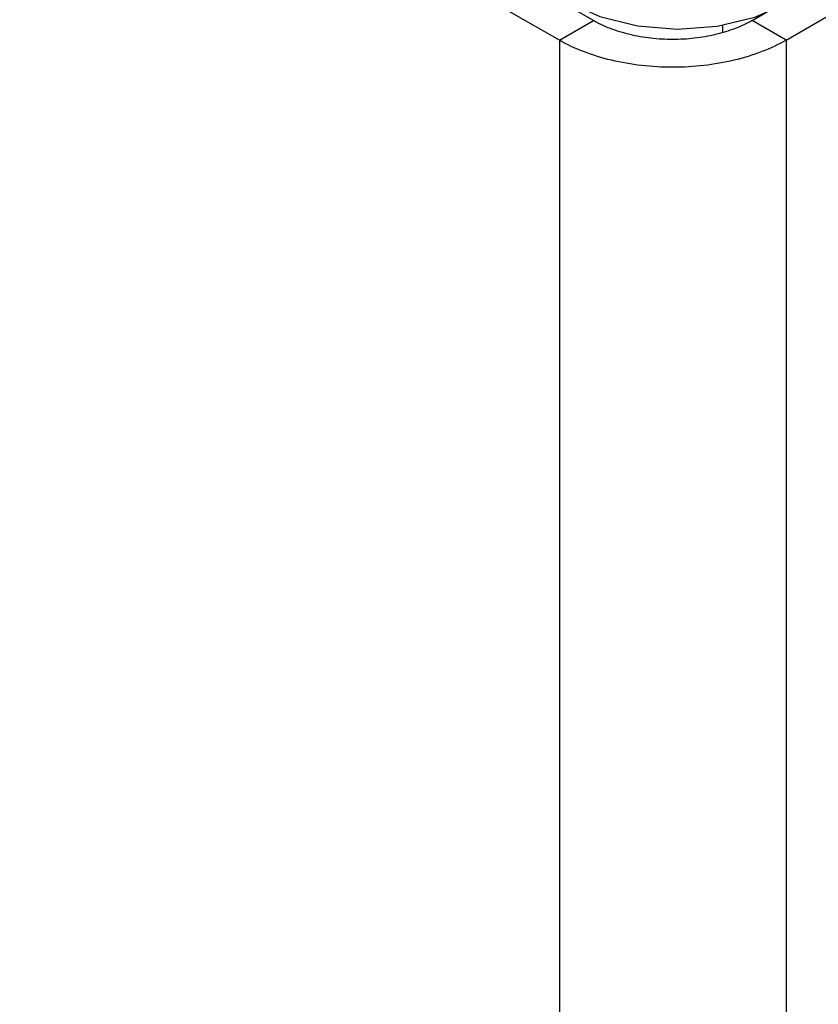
# Model space of a CAD drawing. Header units: inches. Extents: x 0 to 22, y 0 to 17.
# Tile 24 of 40: x 4.358 to 4.857, y 12.192 to 12.806. Entities that reach past the tile are written whole.
import ezdxf

# ---------------------------------------------------------------- set-up
doc = ezdxf.new("R2010")
doc.units = ezdxf.units.IN
doc.header["$LTSCALE"] = 1.21
doc.header["$MEASUREMENT"] = 0
doc.layers.get('0').update_dxf_attribs({"linetype": 'CONTINUOUS'})

msp = doc.modelspace()

# ---------------------------------------------------------------- linework, layer by layer
at = {"color": 3, "linetype": 'CONTINUOUS'}
for p, q in [((4.83643, 12.79336), (5.32535, 13.07566)), ((4.69501, 12.79336), (4.35842, 12.9877)), ((4.69501, 12.79336), (4.69501, 10.1978)), ((4.83643, 12.79336), (4.83643, 10.1978))]:
    msp.add_line(p, q, dxfattribs=at)
at = {"color": 7, "linetype": 'CONTINUOUS'}
for p, q in [((4.71622, 12.8056), (4.37964, 12.99994)), ((4.81521, 12.8056), (4.82426, 12.81083)), ((4.69501, 12.79336), (4.71622, 12.8056)), ((4.79673, 12.80283), (4.79673, 12.79803)), ((4.83643, 12.79336), (4.81521, 12.8056))]:
    msp.add_line(p, q, dxfattribs=at)
msp.add_lwpolyline([(4.7009, 12.8169), (4.72034, 12.80815), (4.74377, 12.80234), (4.76864, 12.80029), (4.79352, 12.80207), (4.81696, 12.80762), (4.83654, 12.81622)], dxfattribs=at)
msp.add_open_spline([(4.81521, 12.8056), (4.81183, 12.80365), (4.80442, 12.8002), (4.79235, 12.79653), (4.77929, 12.79427), (4.76572, 12.79351), (4.75215, 12.79427), (4.73908, 12.79653), (4.72702, 12.8002), (4.71961, 12.80365), (4.71622, 12.8056)], degree=3, knots=[0, 0, 0, 0, 0.114074, 0.237353, 0.36698, 0.5, 0.63302, 0.762647, 0.885926, 1, 1, 1, 1], dxfattribs=at)
at = {"color": 3, "linetype": 'CONTINUOUS'}
msp.add_open_spline([(4.83643, 12.79336), (4.83159, 12.79056), (4.821, 12.78564), (4.80377, 12.78039), (4.7851, 12.77717), (4.76572, 12.77608), (4.74633, 12.77717), (4.72767, 12.78039), (4.71043, 12.78564), (4.69984, 12.79056), (4.69501, 12.79336)], degree=3, knots=[0, 0, 0, 0, 0.114074, 0.237353, 0.36698, 0.5, 0.63302, 0.762647, 0.885926, 1, 1, 1, 1], dxfattribs=at)

doc.saveas('drawing.dxf')
